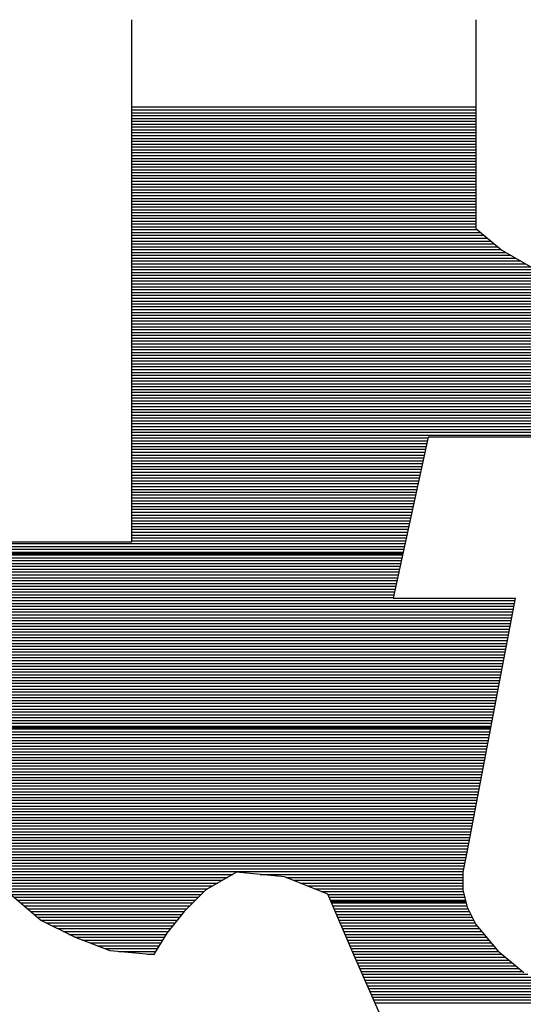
# Model space of a CAD drawing. Extents: x -10 to 137, y -32 to 198.
# Tile 7 of 64: x 23.345 to 24.336, y -16.246 to -14.306. Entities that reach past the tile are written whole.
import ezdxf

# ---------------------------------------------------------------- set-up
doc = ezdxf.new("R2010")
doc.units = 0
doc.layers.add('DF_TITLE_BLOCK', color=2, linetype='CONTINUOUS')

msp = doc.modelspace()

# ---------------------------------------------------------------- linework, layer by layer
at = {"layer": 'DF_TITLE_BLOCK'}
for points in [[(23.565612, -15.334488), (23.565612, -14.305788)], [(23.565612, -15.334488), (23.565612, -14.305788)], [(23.565612, -15.334488), (23.565612, -14.305788)], [(24.242776, -14.305788), (24.242776, -14.717268)], [(24.242776, -14.305788), (24.242776, -14.717268)], [(24.242776, -14.305788), (24.242776, -14.717268)], [(23.565612, -14.477746), (24.242776, -14.477746)], [(23.565612, -14.483334), (24.242776, -14.483334)], [(23.565612, -14.489176), (24.242776, -14.489176)], [(23.565612, -14.494764), (24.242776, -14.494764)], [(23.565612, -14.500352), (24.242776, -14.500352)], [(23.565612, -14.50594), (24.242776, -14.50594)], [(23.565612, -14.511528), (24.242776, -14.511528)], [(23.565612, -14.517116), (24.242776, -14.517116)], [(23.565612, -14.522704), (24.242776, -14.522704)], [(23.565612, -14.528292), (24.242776, -14.528292)], [(23.565612, -14.534134), (24.242776, -14.534134)], [(23.565612, -14.539722), (24.242776, -14.539722)], [(23.565612, -14.54531), (24.242776, -14.54531)], [(23.565612, -14.550898), (24.242776, -14.550898)], [(23.565612, -14.556486), (24.242776, -14.556486)], [(23.565612, -14.562074), (24.242776, -14.562074)], [(23.565612, -14.567662), (24.242776, -14.567662)], [(23.565612, -14.57325), (24.242776, -14.57325)], [(23.565612, -14.579092), (24.242776, -14.579092)], [(23.565612, -14.58468), (24.242776, -14.58468)], [(23.565612, -14.590268), (24.242776, -14.590268)], [(23.565612, -14.595856), (24.242776, -14.595856)], [(23.565612, -14.601444), (24.242776, -14.601444)], [(23.565612, -14.607032), (24.242776, -14.607032)], [(23.565612, -14.61262), (24.242776, -14.61262)], [(23.565612, -14.618208), (24.242776, -14.618208)], [(23.565612, -14.62405), (24.242776, -14.62405)], [(23.565612, -14.629638), (24.242776, -14.629638)], [(23.565612, -14.635226), (24.242776, -14.635226)], [(23.565612, -14.640814), (24.242776, -14.640814)], [(23.565612, -14.646402), (24.242776, -14.646402)], [(23.565612, -14.652244), (24.242776, -14.652244)], [(23.565612, -14.657832), (24.242776, -14.657832)], [(23.565612, -14.663166), (24.242776, -14.663166)], [(23.565612, -14.669008), (24.242776, -14.669008)], [(23.565612, -14.674596), (24.242776, -14.674596)], [(23.565612, -14.680184), (24.242776, -14.680184)], [(23.565612, -14.685772), (24.242776, -14.685772)], [(23.565612, -14.69136), (24.242776, -14.69136)], [(23.565612, -14.697202), (24.242776, -14.697202)], [(23.565612, -14.70279), (24.242776, -14.70279)], [(23.565612, -14.708378), (24.242776, -14.708378)], [(23.565612, -14.713966), (24.242776, -14.713966)], [(23.565612, -14.719554), (24.24557, -14.719554)], [(23.565612, -14.725142), (24.252174, -14.725142)], [(24.242776, -14.717268), (24.294084, -14.760194)], [(24.242776, -14.717268), (24.294084, -14.760194)], [(24.242776, -14.717268), (24.294084, -14.760194)], [(23.565612, -14.73073), (24.259032, -14.73073)], [(23.565612, -14.736318), (24.26589, -14.736318)], [(23.565612, -14.74216), (24.272494, -14.74216)], [(23.565612, -14.747748), (24.279352, -14.747748)], [(23.565612, -14.753336), (24.285956, -14.753336)], [(23.565612, -14.758924), (24.292814, -14.758924)], [(23.565612, -14.764512), (24.301958, -14.764512)], [(24.294084, -14.760194), (24.354282, -14.794484)], [(24.294084, -14.760194), (24.354282, -14.794484)], [(24.294084, -14.760194), (24.354282, -14.794484)], [(23.565612, -14.7701), (24.31161, -14.7701)], [(23.565612, -14.775688), (24.321516, -14.775688)], [(23.565612, -14.781276), (24.331422, -14.781276)], [(23.565612, -14.787118), (24.341328, -14.787118)], [(23.565612, -14.792706), (24.351234, -14.792706)], [(23.565612, -14.798294), (24.363934, -14.798294)], [(23.565612, -14.803882), (24.377904, -14.803882)], [(23.565612, -14.80947), (24.392128, -14.80947)], [(23.565612, -14.815312), (24.407876, -14.815312)], [(23.565612, -14.820646), (24.42464, -14.820646)], [(23.565612, -14.826234), (24.441658, -14.826234)], [(23.565612, -14.832076), (24.447754, -14.832076)], [(23.565612, -14.837664), (24.446738, -14.837664)], [(23.565612, -14.843252), (24.445722, -14.843252)], [(23.565612, -14.84884), (24.444452, -14.84884)], [(23.565612, -14.854428), (24.443436, -14.854428)], [(23.565612, -14.86027), (24.44242, -14.86027)], [(23.565612, -14.865858), (24.44115, -14.865858)], [(23.565612, -14.871192), (24.440134, -14.871192)], [(23.565612, -14.877034), (24.438864, -14.877034)], [(23.565612, -14.882622), (24.437848, -14.882622)], [(23.565612, -14.88821), (24.436578, -14.88821)], [(23.565612, -14.893798), (24.435562, -14.893798)], [(23.565612, -14.899386), (24.434292, -14.899386)], [(23.565612, -14.905228), (24.433276, -14.905228)], [(23.565612, -14.910816), (24.432006, -14.910816)], [(23.565612, -14.916404), (24.43099, -14.916404)], [(23.565612, -14.921992), (24.42972, -14.921992)], [(23.565612, -14.92758), (24.428704, -14.92758)], [(23.565612, -14.933168), (24.427688, -14.933168)], [(23.565612, -14.938756), (24.426418, -14.938756)], [(23.565612, -14.944344), (24.425402, -14.944344)], [(23.565612, -14.950186), (24.424386, -14.950186)], [(23.565612, -14.955774), (24.423116, -14.955774)], [(23.565612, -14.961362), (24.4221, -14.961362)], [(23.565612, -14.96695), (24.42083, -14.96695)], [(23.565612, -14.972538), (24.419814, -14.972538)], [(23.565612, -14.978126), (24.418798, -14.978126)], [(23.565612, -14.983714), (24.417528, -14.983714)], [(23.565612, -14.989302), (24.416512, -14.989302)], [(23.565612, -14.995144), (24.415242, -14.995144)], [(23.565612, -15.000732), (24.414226, -15.000732)], [(23.565612, -15.00632), (24.412956, -15.00632)], [(23.565612, -15.011908), (24.41194, -15.011908)], [(23.565612, -15.017496), (24.41067, -15.017496)], [(23.565612, -15.023338), (24.409654, -15.023338)], [(23.565612, -15.028672), (24.408384, -15.028672)], [(23.565612, -15.03426), (24.407368, -15.03426)], [(23.565612, -15.040102), (24.406098, -15.040102)], [(23.565612, -15.04569), (24.405082, -15.04569)], [(23.565612, -15.051278), (24.404066, -15.051278)], [(23.565612, -15.056866), (24.402796, -15.056866)], [(23.565612, -15.062454), (24.40178, -15.062454)], [(23.565612, -15.068296), (24.400764, -15.068296)], [(23.565612, -15.073884), (24.399494, -15.073884)], [(23.565612, -15.079218), (24.398478, -15.079218)], [(23.565612, -15.08506), (24.397208, -15.08506)], [(23.565612, -15.090648), (24.396192, -15.090648)], [(23.565612, -15.096236), (24.395176, -15.096236)], [(23.565612, -15.101824), (24.393906, -15.101824)], [(23.565612, -15.107412), (24.39289, -15.107412)], [(23.565612, -15.113254), (24.39162, -15.113254)], [(23.565612, -15.118842), (24.390604, -15.118842)], [(23.565612, -15.12443), (24.389334, -15.12443)], [(23.565612, -15.130018), (24.148288, -15.130018)], [(24.148542, -15.128748), (24.079962, -15.445994)], [(24.148542, -15.128748), (24.079962, -15.445994)], [(24.148542, -15.128748), (24.079962, -15.445994)], [(24.388572, -15.128748), (24.148542, -15.128748)], [(24.388572, -15.128748), (24.148542, -15.128748)], [(24.388572, -15.128748), (24.148542, -15.128748)], [(23.565612, -15.135606), (24.147018, -15.135606)], [(23.565612, -15.141194), (24.145748, -15.141194)], [(23.565612, -15.146782), (24.144478, -15.146782)], [(23.565612, -15.15237), (24.143208, -15.15237)], [(23.565612, -15.158212), (24.142192, -15.158212)], [(23.565612, -15.1638), (24.140922, -15.1638)], [(23.565612, -15.169388), (24.139652, -15.169388)], [(23.565612, -15.174976), (24.138382, -15.174976)], [(23.565612, -15.180564), (24.137366, -15.180564)], [(23.565612, -15.186152), (24.136096, -15.186152)], [(23.565612, -15.19174), (24.134826, -15.19174)], [(23.565612, -15.197328), (24.13381, -15.197328)], [(23.565612, -15.20317), (24.13254, -15.20317)], [(23.565612, -15.208758), (24.13127, -15.208758)], [(23.565612, -15.214346), (24.13, -15.214346)], [(23.565612, -15.219934), (24.12873, -15.219934)], [(23.565612, -15.225522), (24.127714, -15.225522)], [(23.565612, -15.231364), (24.126444, -15.231364)], [(23.565612, -15.236698), (24.125174, -15.236698)], [(23.565612, -15.242286), (24.123904, -15.242286)], [(23.565612, -15.248128), (24.122634, -15.248128)], [(23.565612, -15.253716), (24.121618, -15.253716)], [(23.565612, -15.259304), (24.120348, -15.259304)], [(23.565612, -15.264892), (24.119078, -15.264892)], [(23.565612, -15.27048), (24.117808, -15.27048)], [(23.565612, -15.276322), (24.116538, -15.276322)], [(23.565612, -15.28191), (24.115522, -15.28191)], [(23.565612, -15.287244), (24.114252, -15.287244)], [(23.565612, -15.293086), (24.112982, -15.293086)], [(23.565612, -15.298674), (24.111712, -15.298674)], [(23.565612, -15.304262), (24.110442, -15.304262)], [(23.565612, -15.30985), (24.109426, -15.30985)], [(23.565612, -15.315438), (24.108156, -15.315438)], [(23.565612, -15.32128), (24.106886, -15.32128)], [(23.565612, -15.326868), (24.105616, -15.326868)], [(22.871176, -15.334488), (23.565612, -15.334488)], [(22.871176, -15.334488), (23.565612, -15.334488)], [(22.871176, -15.334488), (23.565612, -15.334488)], [(22.871176, -15.338044), (24.10333, -15.338044)], [(22.871176, -15.343632), (24.10206, -15.343632)], [(23.565612, -15.332456), (24.104346, -15.332456)], [(22.871176, -15.34922), (24.10079, -15.34922)], [(22.871176, -15.354808), (24.09952, -15.354808)], [(22.871176, -15.357602), (24.099012, -15.357602)], [(22.871176, -15.360396), (24.09825, -15.360396)], [(22.871176, -15.366238), (24.097234, -15.366238)], [(22.871176, -15.371826), (24.095964, -15.371826)], [(22.871176, -15.377414), (24.094694, -15.377414)], [(22.871176, -15.383002), (24.093424, -15.383002)], [(22.872192, -15.38859), (24.092154, -15.38859)], [(22.87397, -15.394178), (24.091138, -15.394178)], [(22.875748, -15.399766), (24.089868, -15.399766)], [(22.87778, -15.405354), (24.088598, -15.405354)], [(22.879558, -15.411196), (24.087328, -15.411196)], [(22.881336, -15.416784), (24.086058, -15.416784)], [(22.883368, -15.422372), (24.085042, -15.422372)], [(22.885146, -15.42796), (24.083772, -15.42796)], [(22.887178, -15.433548), (24.082756, -15.433548)], [(22.88921, -15.43939), (24.081486, -15.43939)], [(22.891496, -15.444724), (24.080216, -15.444724)], [(22.894036, -15.450312), (24.318976, -15.450312)], [(22.896322, -15.456154), (24.31796, -15.456154)], [(22.898862, -15.461742), (24.316944, -15.461742)], [(24.079962, -15.445994), (24.319992, -15.445994)], [(24.079962, -15.445994), (24.319992, -15.445994)], [(24.079962, -15.445994), (24.319992, -15.445994)], [(24.319992, -15.445994), (24.225504, -15.943072)], [(24.319992, -15.445994), (24.225504, -15.943072)], [(24.319992, -15.445994), (24.225504, -15.943072)], [(22.901148, -15.46733), (24.315928, -15.46733)], [(22.903434, -15.472918), (24.314658, -15.472918)], [(22.905974, -15.478506), (24.313642, -15.478506)], [(22.908514, -15.484348), (24.312626, -15.484348)], [(22.9108, -15.489936), (24.31161, -15.489936)], [(22.91334, -15.495524), (24.310594, -15.495524)], [(22.916642, -15.501112), (24.309324, -15.501112)], [(22.920706, -15.5067), (24.308308, -15.5067)], [(22.92477, -15.512288), (24.307292, -15.512288)], [(22.928834, -15.517876), (24.306276, -15.517876)], [(22.932898, -15.523464), (24.30526, -15.523464)], [(22.936708, -15.529306), (24.30399, -15.529306)], [(22.940772, -15.534894), (24.302974, -15.534894)], [(22.944836, -15.540482), (24.301958, -15.540482)], [(22.9489, -15.54607), (24.300942, -15.54607)], [(22.952964, -15.551658), (24.299926, -15.551658)], [(22.956774, -15.557246), (24.298656, -15.557246)], [(22.963886, -15.562834), (24.29764, -15.562834)], [(22.970998, -15.568422), (24.296624, -15.568422)], [(22.977856, -15.574264), (24.295608, -15.574264)], [(22.984968, -15.579852), (24.294592, -15.579852)], [(22.991826, -15.58544), (24.293322, -15.58544)], [(22.998938, -15.591028), (24.292306, -15.591028)], [(23.00605, -15.596616), (24.29129, -15.596616)], [(23.012908, -15.602204), (24.290274, -15.602204)], [(23.019766, -15.607792), (24.289258, -15.607792)], [(23.026624, -15.61338), (24.288242, -15.61338)], [(23.033482, -15.619222), (24.287226, -15.619222)], [(23.04034, -15.62481), (24.28621, -15.62481)], [(23.047198, -15.630398), (24.28494, -15.630398)], [(23.054056, -15.635986), (24.283924, -15.635986)], [(23.060914, -15.641574), (24.282908, -15.641574)], [(23.067772, -15.647416), (24.281892, -15.647416)], [(23.07463, -15.65275), (24.280876, -15.65275)], [(23.081488, -15.658338), (24.279606, -15.658338)], [(23.088346, -15.66418), (24.27859, -15.66418)], [(23.09495, -15.669768), (24.277574, -15.669768)], [(23.100538, -15.675356), (24.276558, -15.675356)], [(23.106126, -15.680944), (24.275542, -15.680944)], [(23.111968, -15.686532), (24.274272, -15.686532)], [(23.117556, -15.692374), (24.273256, -15.692374)], [(23.123144, -15.697962), (24.27224, -15.697962)], [(23.125684, -15.700502), (24.271732, -15.700502)], [(23.128732, -15.70355), (24.271224, -15.70355)], [(23.13432, -15.709138), (24.270208, -15.709138)], [(23.140162, -15.714726), (24.268938, -15.714726)], [(23.145496, -15.720314), (24.267922, -15.720314)], [(23.151084, -15.725902), (24.266906, -15.725902)], [(23.15591, -15.73149), (24.26589, -15.73149)], [(23.15972, -15.737332), (24.264874, -15.737332)], [(23.163276, -15.74292), (24.263604, -15.74292)], [(23.167086, -15.748508), (24.262588, -15.748508)], [(23.170896, -15.754096), (24.261572, -15.754096)], [(23.174706, -15.759684), (24.260556, -15.759684)], [(23.178516, -15.765272), (24.25954, -15.765272)], [(23.182072, -15.77086), (24.25827, -15.77086)], [(23.185882, -15.776448), (24.257254, -15.776448)], [(23.189692, -15.78229), (24.256238, -15.78229)], [(23.193502, -15.787878), (24.255222, -15.787878)], [(23.197312, -15.793466), (24.254206, -15.793466)], [(23.200868, -15.799054), (24.252936, -15.799054)], [(23.204678, -15.804642), (24.25192, -15.804642)], [(23.207472, -15.81023), (24.250904, -15.81023)], [(23.209758, -15.815818), (24.249888, -15.815818)], [(23.212298, -15.821406), (24.248872, -15.821406)], [(23.214838, -15.827248), (24.247602, -15.827248)], [(23.217378, -15.832836), (24.246586, -15.832836)], [(23.219664, -15.838424), (24.24557, -15.838424)], [(23.222204, -15.844012), (24.244554, -15.844012)], [(23.224744, -15.8496), (24.243538, -15.8496)], [(23.22703, -15.855442), (24.242268, -15.855442)], [(23.22957, -15.86103), (24.241252, -15.86103)], [(23.231856, -15.866364), (24.240236, -15.866364)], [(23.23465, -15.872206), (24.23922, -15.872206)], [(23.236936, -15.877794), (24.238204, -15.877794)], [(23.239476, -15.883382), (24.236934, -15.883382)], [(23.241762, -15.88897), (24.235918, -15.88897)], [(23.244302, -15.894558), (24.234902, -15.894558)], [(23.246842, -15.9004), (24.233886, -15.9004)], [(23.249128, -15.905988), (24.23287, -15.905988)], [(23.251668, -15.911576), (24.2316, -15.911576)], [(23.254208, -15.917164), (24.230584, -15.917164)], [(23.256748, -15.922752), (24.229568, -15.922752)], [(23.259034, -15.92834), (24.228552, -15.92834)], [(23.261574, -15.933928), (24.227536, -15.933928)], [(23.26386, -15.939516), (24.226266, -15.939516)], [(23.266908, -15.945358), (24.22525, -15.945358)], [(24.225504, -15.943072), (24.217122, -15.985998)], [(24.225504, -15.943072), (24.217122, -15.985998)], [(24.225504, -15.943072), (24.217122, -15.985998)], [(23.270972, -15.950946), (24.22398, -15.950946)], [(23.275036, -15.956534), (24.222964, -15.956534)], [(23.278846, -15.962122), (24.221694, -15.962122)], [(23.282656, -15.96771), (24.220678, -15.96771)], [(23.28672, -15.973298), (24.219662, -15.973298)], [(23.29053, -15.978886), (24.218392, -15.978886)], [(23.294594, -15.984474), (24.217376, -15.984474)], [(23.771352, -15.985998), (23.711154, -16.020288)], [(23.771352, -15.985998), (23.711154, -16.020288)], [(23.771352, -15.985998), (23.711154, -16.020288)], [(23.865586, -15.994634), (23.771352, -15.985998)], [(23.865586, -15.994634), (23.771352, -15.985998)], [(23.865586, -15.994634), (23.771352, -15.985998)], [(24.217122, -15.985998), (24.217122, -16.020288)], [(24.217122, -15.985998), (24.217122, -16.020288)], [(24.217122, -15.985998), (24.217122, -16.020288)], [(23.298658, -15.990316), (23.763986, -15.990316)], [(23.302468, -15.995904), (23.75408, -15.995904)], [(23.306278, -16.001492), (23.744174, -16.001492)], [(23.310342, -16.00708), (23.734522, -16.00708)], [(23.817834, -15.990316), (24.217122, -15.990316)], [(23.951184, -16.028924), (23.865586, -15.994634)], [(23.951184, -16.028924), (23.865586, -15.994634)], [(23.951184, -16.028924), (23.865586, -15.994634)], [(23.868888, -15.995904), (24.217122, -15.995904)], [(23.882858, -16.001492), (24.217122, -16.001492)], [(23.896828, -16.00708), (24.217122, -16.00708)], [(23.314152, -16.012668), (23.724616, -16.012668)], [(23.318216, -16.01851), (23.71471, -16.01851)], [(23.32228, -16.023844), (23.707598, -16.023844)], [(23.711154, -16.020288), (23.668482, -16.063214)], [(23.711154, -16.020288), (23.668482, -16.063214)], [(23.711154, -16.020288), (23.668482, -16.063214)], [(23.910798, -16.012668), (24.217122, -16.012668)], [(23.925022, -16.01851), (24.217122, -16.01851)], [(23.938992, -16.023844), (24.217884, -16.023844)], [(24.217122, -16.020288), (24.225504, -16.054578)], [(24.217122, -16.020288), (24.225504, -16.054578)], [(24.217122, -16.020288), (24.225504, -16.054578)], [(23.385526, -16.080232), (23.325582, -16.028924)], [(23.385526, -16.080232), (23.325582, -16.028924)], [(23.385526, -16.080232), (23.325582, -16.028924)], [(23.326344, -16.029432), (23.70201, -16.029432)], [(23.332948, -16.035274), (23.696422, -16.035274)], [(23.339552, -16.040862), (23.690834, -16.040862)], [(24.002746, -16.148812), (23.951184, -16.028924)], [(24.002746, -16.148812), (23.951184, -16.028924)], [(24.002746, -16.148812), (23.951184, -16.028924)], [(23.951692, -16.029432), (24.219408, -16.029432)], [(23.953978, -16.035274), (24.220932, -16.035274)], [(23.956518, -16.040862), (24.222202, -16.040862)], [(23.957534, -16.043402), (24.222964, -16.043402)], [(23.346156, -16.04645), (23.685246, -16.04645)], [(23.35276, -16.052038), (23.679658, -16.052038)], [(23.35911, -16.057626), (23.673816, -16.057626)], [(23.365714, -16.063468), (23.668228, -16.063468)], [(23.668482, -16.063214), (23.634192, -16.10614)], [(23.668482, -16.063214), (23.634192, -16.10614)], [(23.668482, -16.063214), (23.634192, -16.10614)], [(23.958804, -16.04645), (24.223726, -16.04645)], [(23.961344, -16.052038), (24.224996, -16.052038)], [(23.96363, -16.057626), (24.227282, -16.057626)], [(23.96617, -16.063468), (24.230076, -16.063468)], [(24.225504, -16.054578), (24.242776, -16.088868)], [(24.225504, -16.054578), (24.242776, -16.088868)], [(24.225504, -16.054578), (24.242776, -16.088868)], [(23.372318, -16.069056), (23.66391, -16.069056)], [(23.378922, -16.07439), (23.659338, -16.07439)], [(23.454106, -16.114522), (23.385526, -16.080232)], [(23.385526, -16.080232), (23.654766, -16.080232)], [(23.454106, -16.114522), (23.385526, -16.080232)], [(23.454106, -16.114522), (23.385526, -16.080232)], [(23.968456, -16.069056), (24.23287, -16.069056)], [(23.970996, -16.07439), (24.235664, -16.07439)], [(23.973282, -16.080232), (24.238458, -16.080232)], [(23.396448, -16.08582), (23.650194, -16.08582)], [(23.407878, -16.091408), (23.645876, -16.091408)], [(23.419054, -16.096996), (23.641304, -16.096996)], [(23.43023, -16.102584), (23.636986, -16.102584)], [(23.975568, -16.08582), (24.241252, -16.08582)], [(23.978108, -16.091408), (24.245062, -16.091408)], [(23.980648, -16.096996), (24.249634, -16.096996)], [(23.982934, -16.102584), (24.254206, -16.102584)], [(24.242776, -16.088868), (24.285702, -16.14043)], [(24.242776, -16.088868), (24.285702, -16.14043)], [(24.242776, -16.088868), (24.285702, -16.14043)], [(23.441406, -16.108426), (23.632668, -16.108426)], [(23.452836, -16.114014), (23.629366, -16.114014)], [(23.522686, -16.14043), (23.454106, -16.114522)], [(23.522686, -16.14043), (23.454106, -16.114522)], [(23.522686, -16.14043), (23.454106, -16.114522)], [(23.467314, -16.119602), (23.626064, -16.119602)], [(23.634192, -16.10614), (23.608284, -16.148812)], [(23.634192, -16.10614), (23.608284, -16.148812)], [(23.634192, -16.10614), (23.608284, -16.148812)], [(23.985474, -16.108426), (24.259032, -16.108426)], [(23.98776, -16.114014), (24.263604, -16.114014)], [(23.990046, -16.119602), (24.26843, -16.119602)], [(23.4823, -16.12519), (23.622762, -16.12519)], [(23.497286, -16.130778), (23.61946, -16.130778)], [(23.512272, -16.136366), (23.615904, -16.136366)], [(23.608284, -16.148812), (23.522686, -16.14043)], [(23.608284, -16.148812), (23.522686, -16.14043)], [(23.608284, -16.148812), (23.522686, -16.14043)], [(23.539958, -16.141954), (23.612602, -16.141954)], [(23.992586, -16.12519), (24.273002, -16.12519)], [(23.995126, -16.130778), (24.277828, -16.130778)], [(23.997412, -16.136366), (24.2824, -16.136366)], [(23.999952, -16.141954), (24.287734, -16.141954)], [(24.285702, -16.14043), (24.337264, -16.183102)], [(24.285702, -16.14043), (24.337264, -16.183102)], [(24.285702, -16.14043), (24.337264, -16.183102)], [(23.596092, -16.147542), (23.609046, -16.147542)], [(24.002238, -16.147542), (24.294592, -16.147542)], [(24.062944, -16.285972), (24.002746, -16.148812)], [(24.062944, -16.285972), (24.002746, -16.148812)], [(24.062944, -16.285972), (24.002746, -16.148812)], [(24.004524, -16.153384), (24.301196, -16.153384)], [(24.007318, -16.158972), (24.3078, -16.158972)], [(24.009604, -16.16456), (24.314658, -16.16456)], [(24.012144, -16.170148), (24.321516, -16.170148)], [(24.01443, -16.175736), (24.32812, -16.175736)], [(24.01697, -16.181324), (24.334978, -16.181324)], [(24.01951, -16.186912), (24.344884, -16.186912)], [(24.021796, -16.1925), (24.35606, -16.1925)], [(24.024336, -16.198342), (24.367236, -16.198342)], [(24.026876, -16.20393), (24.378412, -16.20393)], [(24.029416, -16.209518), (24.389842, -16.209518)], [(24.031702, -16.215106), (24.401018, -16.215106)], [(24.034242, -16.220694), (24.413972, -16.220694)], [(24.036528, -16.226536), (24.427942, -16.226536)], [(24.039068, -16.23187), (24.441912, -16.23187)], [(24.041608, -16.237458), (24.469598, -16.237458)], [(24.044148, -16.2433), (25.014174, -16.2433)]]:
    msp.add_lwpolyline(points, dxfattribs=at)

doc.saveas('drawing.dxf')
